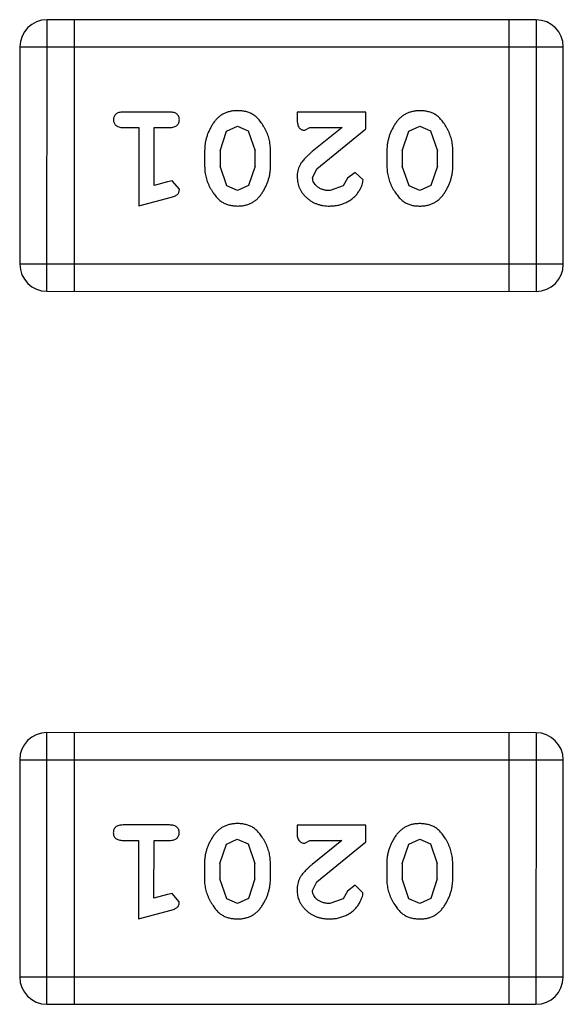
# Model space of a CAD drawing. Header units: millimetres. Extents: x 3 to 124, y -45 to 11.
# Tile 43 of 46: x 110.349 to 110.958, y -4.358 to -3.253. Entities that reach past the tile are written whole.
import ezdxf

# ---------------------------------------------------------------- set-up
doc = ezdxf.new("R2010")
doc.units = ezdxf.units.MM
doc.header["$LTSCALE"] = 1.21
doc.header["$MEASUREMENT"] = 0
doc.layers.get('0').update_dxf_attribs({"linetype": 'CONTINUOUS'})

msp = doc.modelspace()

# ---------------------------------------------------------------- linework, layer by layer
at = {"color": 6, "linetype": 'Continuous'}
for p, q in [((110.3791, -3.5579), (110.3792, -3.2531)), ((110.9278, -3.2532), (110.3792, -3.2531)), ((110.4097, -3.2531), (110.4096, -3.5579)), ((110.8973, -3.2532), (110.8973, -3.558)), ((110.9278, -3.2532), (110.9278, -3.558)), ((110.3487, -3.2836), (110.3486, -3.5274)), ((110.3487, -3.2836), (110.9583, -3.2837)), ((110.9582, -3.5275), (110.9583, -3.2837)), ((110.5166, -3.3568), (110.4647, -3.3567)), ((110.6598, -3.3568), (110.6598, -3.3646)), ((110.7369, -3.3568), (110.6598, -3.3568)), ((110.7369, -3.3757), (110.7369, -3.3568)), ((110.4647, -3.374), (110.482, -3.3741)), ((110.482, -3.3741), (110.482, -3.4621)), ((110.4993, -3.439), (110.4993, -3.3741)), ((110.4993, -3.3741), (110.5166, -3.3741)), ((110.5732, -3.4001), (110.5805, -3.3783)), ((110.5805, -3.3783), (110.5928, -3.3725)), ((110.5928, -3.3725), (110.6049, -3.3778)), ((110.6049, -3.3778), (110.6126, -3.4001)), ((110.6684, -3.3772), (110.6739, -3.3741)), ((110.6739, -3.3741), (110.7101, -3.3741)), ((110.7101, -3.3741), (110.6765, -3.4011)), ((110.6818, -3.4206), (110.7369, -3.3757)), ((110.7777, -3.4001), (110.785, -3.3783)), ((110.785, -3.3783), (110.7973, -3.3725)), ((110.7973, -3.3725), (110.8094, -3.3778)), ((110.8094, -3.3778), (110.8171, -3.4001)), ((110.5559, -3.3998), (110.5559, -3.4175)), ((110.5732, -3.4001), (110.5732, -3.4173)), ((110.6126, -3.4173), (110.6126, -3.4001)), ((110.6299, -3.4176), (110.6299, -3.3998)), ((110.7604, -3.3998), (110.7604, -3.4176)), ((110.7777, -3.4001), (110.7777, -3.4173)), ((110.8171, -3.4173), (110.8171, -3.4001)), ((110.8344, -3.4176), (110.8344, -3.3999)), ((110.5808, -3.4396), (110.5732, -3.4173)), ((110.6126, -3.4173), (110.6053, -3.4391)), ((110.6771, -3.4304), (110.6818, -3.4206)), ((110.7249, -3.4244), (110.7164, -3.431)), ((110.7337, -3.4329), (110.7249, -3.4244)), ((110.7853, -3.4396), (110.7777, -3.4173)), ((110.8171, -3.4173), (110.8098, -3.4391)), ((110.5143, -3.4349), (110.4993, -3.439)), ((110.5197, -3.4338), (110.5143, -3.4349)), ((110.5276, -3.4431), (110.5197, -3.4338)), ((110.7164, -3.431), (110.7114, -3.4395)), ((110.5929, -3.4449), (110.5808, -3.4396)), ((110.6053, -3.4391), (110.5929, -3.4449)), ((110.7114, -3.4395), (110.6966, -3.4449)), ((110.7975, -3.4449), (110.7853, -3.4396)), ((110.8098, -3.4391), (110.7975, -3.4449)), ((110.482, -3.4621), (110.5186, -3.4523)), ((110.9582, -3.5275), (110.3486, -3.5274)), ((110.3791, -3.5579), (110.9278, -3.558)), ((110.379, -4.3579), (110.379, -4.0531)), ((110.9277, -4.0532), (110.379, -4.0531)), ((110.4095, -4.0531), (110.4095, -4.3579)), ((110.8972, -4.0532), (110.8971, -4.358)), ((110.9277, -4.0532), (110.9276, -4.358)), ((110.3485, -4.0836), (110.3485, -4.3274)), ((110.3485, -4.0836), (110.9581, -4.0837)), ((110.9581, -4.3275), (110.9581, -4.0837)), ((110.5165, -4.1567), (110.4646, -4.1567)), ((110.6596, -4.1568), (110.6596, -4.1646)), ((110.7367, -4.1568), (110.6596, -4.1568)), ((110.7367, -4.1757), (110.7367, -4.1568)), ((110.4646, -4.174), (110.4819, -4.174)), ((110.4819, -4.174), (110.4818, -4.2621)), ((110.4991, -4.239), (110.4992, -4.174)), ((110.4992, -4.174), (110.5165, -4.174)), ((110.5803, -4.1783), (110.5926, -4.1725)), ((110.5926, -4.1725), (110.6048, -4.1778)), ((110.6683, -4.1772), (110.6738, -4.1741)), ((110.6738, -4.1741), (110.71, -4.1741)), ((110.71, -4.1741), (110.6764, -4.2011)), ((110.6817, -4.2206), (110.7367, -4.1757)), ((110.7849, -4.1783), (110.7972, -4.1725)), ((110.7972, -4.1725), (110.8093, -4.1778)), ((110.5731, -4.2001), (110.5803, -4.1783)), ((110.6048, -4.1778), (110.6124, -4.2001)), ((110.7776, -4.2001), (110.7849, -4.1783)), ((110.8093, -4.1778), (110.8169, -4.2001)), ((110.5558, -4.1998), (110.5558, -4.2175)), ((110.5731, -4.2001), (110.5731, -4.2173)), ((110.6124, -4.2173), (110.6124, -4.2001)), ((110.6297, -4.2175), (110.6297, -4.1998)), ((110.7603, -4.1998), (110.7603, -4.2176)), ((110.7776, -4.2001), (110.7776, -4.2173)), ((110.8169, -4.2173), (110.8169, -4.2001)), ((110.8342, -4.2176), (110.8342, -4.1998)), ((110.5807, -4.2396), (110.5731, -4.2173)), ((110.6124, -4.2173), (110.6052, -4.2391)), ((110.6769, -4.2303), (110.6817, -4.2206)), ((110.7852, -4.2396), (110.7776, -4.2173)), ((110.8169, -4.2173), (110.8097, -4.2391)), ((110.7162, -4.231), (110.7113, -4.2395)), ((110.7247, -4.2244), (110.7162, -4.231)), ((110.7336, -4.2329), (110.7247, -4.2244)), ((110.5142, -4.2349), (110.4991, -4.239)), ((110.5196, -4.2338), (110.5142, -4.2349)), ((110.5275, -4.2431), (110.5196, -4.2338)), ((110.5928, -4.2449), (110.5807, -4.2396)), ((110.6052, -4.2391), (110.5928, -4.2449)), ((110.7113, -4.2395), (110.6964, -4.2449)), ((110.7973, -4.2449), (110.7852, -4.2396)), ((110.8097, -4.2391), (110.7973, -4.2449)), ((110.4818, -4.2621), (110.5184, -4.2523)), ((110.9581, -4.3275), (110.3485, -4.3274)), ((110.379, -4.3579), (110.9276, -4.358))]:
    msp.add_line(p, q, dxfattribs=at)
for centre, start, end in [((110.3792, -3.2836), 89.9896, 179.9896), ((110.9278, -3.2837), 359.9896, 89.9896), ((110.3791, -3.5274), 179.9896, 269.9896), ((110.9278, -3.5275), 269.9896, 359.9896), ((110.379, -4.0836), 89.9896, 179.9896), ((110.9277, -4.0837), 359.9896, 89.9896), ((110.379, -4.3274), 179.9896, 269.9896), ((110.9276, -4.3275), 269.9896, 359.9896)]:
    msp.add_arc(centre, 0.0305, start, end, dxfattribs=at)
for points, knots in [([(110.4647, -3.3567), (110.4638, -3.3568), (110.4621, -3.3568), (110.4598, -3.3573), (110.4578, -3.358), (110.4563, -3.3591), (110.4551, -3.3604), (110.4543, -3.3619), (110.4538, -3.3636), (110.4537, -3.3648), (110.4537, -3.3654)], [0, 0, 0, 0, 0.169012, 0.317488, 0.445429, 0.560977, 0.67065, 0.776666, 0.88492, 1, 1, 1, 1]), ([(110.5276, -3.3654), (110.5276, -3.3648), (110.5275, -3.3636), (110.527, -3.3619), (110.5262, -3.3604), (110.525, -3.3591), (110.5235, -3.358), (110.5215, -3.3573), (110.5192, -3.3568), (110.5175, -3.3568), (110.5166, -3.3568)], [0, 0, 0, 0, 0.115051, 0.223278, 0.329269, 0.437893, 0.554681, 0.682591, 0.83103, 1, 1, 1, 1]), ([(110.5928, -3.3552), (110.5914, -3.3552), (110.5886, -3.3553), (110.5845, -3.356), (110.5806, -3.3571), (110.5771, -3.3587), (110.5737, -3.3607), (110.5707, -3.3633), (110.5679, -3.3662), (110.5654, -3.3696), (110.5632, -3.3732), (110.5613, -3.3769), (110.5596, -3.3806), (110.5583, -3.3843), (110.5572, -3.3882), (110.5565, -3.392), (110.556, -3.3959), (110.556, -3.3985), (110.5559, -3.3998)], [0, 0, 0, 0, 0.067217, 0.131051, 0.19272, 0.252824, 0.312745, 0.373449, 0.436041, 0.501494, 0.567761, 0.632087, 0.695096, 0.757109, 0.817993, 0.878657, 0.939311, 1, 1, 1, 1]), ([(110.6299, -3.3998), (110.6299, -3.3987), (110.6298, -3.3966), (110.6295, -3.3934), (110.629, -3.3903), (110.6283, -3.3872), (110.6275, -3.3842), (110.6263, -3.3812), (110.6251, -3.3782), (110.6236, -3.3753), (110.622, -3.3726), (110.6204, -3.3701), (110.6187, -3.3677), (110.6171, -3.3656), (110.6154, -3.3638), (110.6137, -3.3621), (110.612, -3.3607), (110.6096, -3.3591), (110.6064, -3.3575), (110.6022, -3.3562), (110.5977, -3.3553), (110.5945, -3.3552), (110.5928, -3.3552)], [0, 0, 0, 0, 0.049886, 0.09882, 0.148132, 0.19689, 0.246038, 0.295176, 0.345305, 0.395692, 0.445312, 0.491875, 0.535813, 0.577009, 0.616081, 0.652689, 0.687585, 0.720206, 0.785062, 0.85223, 0.923759, 1, 1, 1, 1]), ([(110.7973, -3.3552), (110.7959, -3.3553), (110.7931, -3.3553), (110.789, -3.3561), (110.7852, -3.3572), (110.7816, -3.3588), (110.7783, -3.3608), (110.7752, -3.3633), (110.7724, -3.3662), (110.77, -3.3696), (110.7678, -3.3732), (110.7658, -3.3769), (110.7641, -3.3806), (110.7628, -3.3844), (110.7618, -3.3882), (110.761, -3.392), (110.7605, -3.3959), (110.7605, -3.3985), (110.7604, -3.3998)], [0, 0, 0, 0, 0.067217, 0.131051, 0.19272, 0.252824, 0.312745, 0.373449, 0.436041, 0.501494, 0.567761, 0.632087, 0.695096, 0.757109, 0.817993, 0.878657, 0.939311, 1, 1, 1, 1]), ([(110.8344, -3.3999), (110.8344, -3.3988), (110.8343, -3.3966), (110.834, -3.3935), (110.8335, -3.3903), (110.8328, -3.3872), (110.832, -3.3842), (110.8308, -3.3812), (110.8296, -3.3782), (110.8281, -3.3754), (110.8265, -3.3726), (110.8249, -3.3701), (110.8233, -3.3678), (110.8216, -3.3657), (110.8199, -3.3638), (110.8182, -3.3621), (110.8165, -3.3607), (110.8141, -3.3591), (110.8109, -3.3575), (110.8067, -3.3562), (110.8022, -3.3554), (110.799, -3.3553), (110.7973, -3.3552)], [0, 0, 0, 0, 0.049886, 0.09882, 0.148132, 0.19689, 0.246038, 0.295176, 0.345305, 0.395692, 0.445312, 0.491875, 0.535813, 0.577009, 0.616081, 0.652689, 0.687585, 0.720206, 0.785062, 0.85223, 0.923759, 1, 1, 1, 1]), ([(110.4537, -3.3654), (110.4537, -3.366), (110.4538, -3.3672), (110.4543, -3.3689), (110.4551, -3.3704), (110.4563, -3.3717), (110.4578, -3.3728), (110.4598, -3.3735), (110.4621, -3.374), (110.4638, -3.374), (110.4647, -3.374)], [0, 0, 0, 0, 0.11517, 0.223509, 0.328254, 0.438012, 0.553651, 0.682263, 0.830856, 1, 1, 1, 1]), ([(110.5166, -3.3741), (110.5175, -3.374), (110.5192, -3.374), (110.5215, -3.3735), (110.5235, -3.3728), (110.525, -3.3717), (110.5262, -3.3704), (110.527, -3.3689), (110.5275, -3.3672), (110.5276, -3.366), (110.5276, -3.3654)], [0, 0, 0, 0, 0.169102, 0.317658, 0.446239, 0.563118, 0.671828, 0.776546, 0.884858, 1, 1, 1, 1]), ([(110.6598, -3.3646), (110.6598, -3.3657), (110.6598, -3.3677), (110.6603, -3.3704), (110.6609, -3.3726), (110.662, -3.3744), (110.6633, -3.3757), (110.6648, -3.3766), (110.6666, -3.3772), (110.6678, -3.3772), (110.6684, -3.3772)], [0, 0, 0, 0, 0.1844, 0.34094, 0.473574, 0.586824, 0.690029, 0.789175, 0.890445, 1, 1, 1, 1]), ([(110.6765, -3.4011), (110.6756, -3.4019), (110.674, -3.4034), (110.6716, -3.4056), (110.6695, -3.4077), (110.6676, -3.4097), (110.666, -3.4116), (110.6646, -3.4133), (110.6635, -3.415), (110.6624, -3.417), (110.6613, -3.4196), (110.6604, -3.4228), (110.6598, -3.426), (110.6598, -3.4283), (110.6598, -3.4294)], [0, 0, 0, 0, 0.103002, 0.197728, 0.285279, 0.365235, 0.437224, 0.502446, 0.560545, 0.611446, 0.707576, 0.80349, 0.900532, 1, 1, 1, 1]), ([(110.5559, -3.4175), (110.556, -3.4186), (110.556, -3.4208), (110.5563, -3.424), (110.5568, -3.4271), (110.5575, -3.4302), (110.5584, -3.4332), (110.5595, -3.4363), (110.5608, -3.4392), (110.5623, -3.4421), (110.5639, -3.4448), (110.5655, -3.4474), (110.5672, -3.4497), (110.5689, -3.4518), (110.5706, -3.4537), (110.5723, -3.4553), (110.574, -3.4567), (110.5764, -3.4583), (110.5796, -3.4599), (110.5837, -3.4612), (110.5883, -3.462), (110.5914, -3.4621), (110.5931, -3.4622)], [0, 0, 0, 0, 0.049855, 0.099516, 0.148482, 0.19758, 0.246804, 0.296268, 0.346517, 0.397047, 0.446826, 0.49336, 0.537801, 0.579207, 0.617974, 0.654833, 0.689171, 0.722088, 0.786392, 0.853518, 0.924186, 1, 1, 1, 1]), ([(110.5931, -3.4622), (110.5945, -3.4621), (110.5973, -3.4621), (110.6014, -3.4613), (110.6052, -3.4602), (110.6088, -3.4586), (110.6121, -3.4566), (110.6152, -3.4541), (110.6179, -3.4511), (110.6204, -3.4477), (110.6226, -3.4441), (110.6245, -3.4404), (110.6262, -3.4367), (110.6275, -3.433), (110.6286, -3.4292), (110.6293, -3.4253), (110.6298, -3.4215), (110.6298, -3.4189), (110.6299, -3.4176)], [0, 0, 0, 0, 0.06692, 0.130834, 0.19258, 0.252759, 0.312631, 0.373411, 0.436359, 0.501894, 0.568244, 0.632472, 0.69556, 0.757163, 0.818592, 0.878885, 0.939235, 1, 1, 1, 1]), ([(110.7604, -3.4176), (110.7605, -3.4187), (110.7605, -3.4208), (110.7608, -3.424), (110.7613, -3.4271), (110.762, -3.4302), (110.7629, -3.4333), (110.764, -3.4363), (110.7653, -3.4393), (110.7668, -3.4421), (110.7684, -3.4449), (110.77, -3.4474), (110.7717, -3.4497), (110.7734, -3.4519), (110.7751, -3.4537), (110.7768, -3.4554), (110.7785, -3.4568), (110.7809, -3.4583), (110.7841, -3.4599), (110.7882, -3.4613), (110.7928, -3.4621), (110.7959, -3.4622), (110.7976, -3.4622)], [0, 0, 0, 0, 0.049855, 0.099516, 0.148482, 0.19758, 0.246804, 0.296268, 0.346517, 0.397047, 0.446826, 0.49336, 0.537801, 0.579207, 0.617974, 0.654833, 0.689171, 0.722088, 0.786392, 0.853518, 0.924186, 1, 1, 1, 1]), ([(110.7976, -3.4622), (110.799, -3.4622), (110.8018, -3.4621), (110.8059, -3.4614), (110.8097, -3.4603), (110.8133, -3.4587), (110.8166, -3.4566), (110.8197, -3.4541), (110.8225, -3.4511), (110.8249, -3.4477), (110.8271, -3.4442), (110.829, -3.4405), (110.8307, -3.4368), (110.832, -3.433), (110.8331, -3.4292), (110.8338, -3.4254), (110.8343, -3.4215), (110.8344, -3.4189), (110.8344, -3.4176)], [0, 0, 0, 0, 0.06692, 0.130834, 0.19258, 0.252759, 0.312631, 0.373411, 0.436359, 0.501894, 0.568244, 0.632472, 0.69556, 0.757163, 0.818592, 0.878885, 0.939235, 1, 1, 1, 1]), ([(110.6598, -3.4294), (110.6598, -3.4305), (110.6599, -3.4327), (110.6603, -3.436), (110.6612, -3.4391), (110.6623, -3.442), (110.6637, -3.4449), (110.6655, -3.4476), (110.6676, -3.4502), (110.67, -3.4526), (110.6727, -3.4549), (110.6755, -3.4569), (110.6786, -3.4585), (110.6818, -3.4599), (110.6852, -3.4609), (110.6888, -3.4617), (110.6925, -3.4621), (110.6951, -3.4622), (110.6964, -3.4622)], [0, 0, 0, 0, 0.060981, 0.120256, 0.178148, 0.236115, 0.293993, 0.352864, 0.413358, 0.476056, 0.539296, 0.602396, 0.665116, 0.728325, 0.792919, 0.859317, 0.928302, 1, 1, 1, 1]), ([(110.6966, -3.4449), (110.6951, -3.4448), (110.6925, -3.4448), (110.6886, -3.4439), (110.6853, -3.4425), (110.6824, -3.4406), (110.6801, -3.4383), (110.6783, -3.4359), (110.6773, -3.4332), (110.6771, -3.4313), (110.6771, -3.4304)], [0, 0, 0, 0, 0.156344, 0.299348, 0.4327, 0.561, 0.682299, 0.791883, 0.89611, 1, 1, 1, 1]), ([(110.6964, -3.4622), (110.6981, -3.4621), (110.7015, -3.462), (110.7064, -3.4612), (110.7112, -3.4597), (110.7157, -3.4577), (110.7198, -3.4553), (110.7235, -3.4524), (110.7266, -3.4492), (110.7291, -3.4456), (110.7311, -3.4421), (110.7325, -3.4387), (110.7335, -3.4357), (110.7336, -3.4338), (110.7337, -3.4329)], [0, 0, 0, 0, 0.098286, 0.193983, 0.289056, 0.384352, 0.477435, 0.566197, 0.652355, 0.737986, 0.818188, 0.887401, 0.94802, 1, 1, 1, 1]), ([(110.5186, -3.4523), (110.5194, -3.452), (110.521, -3.4515), (110.5231, -3.4507), (110.5247, -3.4498), (110.5259, -3.4488), (110.5267, -3.4476), (110.5272, -3.4462), (110.5276, -3.4447), (110.5276, -3.4437), (110.5276, -3.4431)], [0, 0, 0, 0, 0.187321, 0.344927, 0.475328, 0.579604, 0.674244, 0.773631, 0.882025, 1, 1, 1, 1]), ([(110.4646, -4.1567), (110.4637, -4.1568), (110.462, -4.1568), (110.4597, -4.1573), (110.4577, -4.158), (110.4561, -4.1591), (110.455, -4.1604), (110.4541, -4.1619), (110.4536, -4.1636), (110.4536, -4.1648), (110.4535, -4.1654)], [0, 0, 0, 0, 0.169012, 0.317488, 0.445429, 0.560977, 0.67065, 0.776666, 0.88492, 1, 1, 1, 1]), ([(110.4535, -4.1654), (110.4536, -4.166), (110.4536, -4.1672), (110.4541, -4.1689), (110.455, -4.1704), (110.4561, -4.1717), (110.4577, -4.1728), (110.4596, -4.1735), (110.462, -4.174), (110.4637, -4.174), (110.4646, -4.174)], [0, 0, 0, 0, 0.11517, 0.223509, 0.328254, 0.438012, 0.553651, 0.682263, 0.830856, 1, 1, 1, 1]), ([(110.5275, -4.1654), (110.5274, -4.1648), (110.5274, -4.1636), (110.5269, -4.1619), (110.526, -4.1604), (110.5249, -4.1591), (110.5233, -4.158), (110.5214, -4.1573), (110.519, -4.1568), (110.5174, -4.1568), (110.5165, -4.1567)], [0, 0, 0, 0, 0.115051, 0.223278, 0.329269, 0.437893, 0.554681, 0.682591, 0.83103, 1, 1, 1, 1]), ([(110.5165, -4.174), (110.5174, -4.174), (110.519, -4.174), (110.5214, -4.1735), (110.5233, -4.1728), (110.5249, -4.1717), (110.526, -4.1704), (110.5269, -4.1689), (110.5274, -4.1672), (110.5274, -4.166), (110.5275, -4.1654)], [0, 0, 0, 0, 0.169102, 0.317658, 0.446239, 0.563118, 0.671828, 0.776546, 0.884858, 1, 1, 1, 1]), ([(110.5927, -4.1552), (110.5912, -4.1552), (110.5884, -4.1553), (110.5843, -4.156), (110.5805, -4.1571), (110.5769, -4.1587), (110.5736, -4.1607), (110.5706, -4.1633), (110.5678, -4.1662), (110.5653, -4.1696), (110.5631, -4.1732), (110.5611, -4.1769), (110.5595, -4.1806), (110.5581, -4.1843), (110.5571, -4.1881), (110.5563, -4.192), (110.5559, -4.1959), (110.5558, -4.1985), (110.5558, -4.1998)], [0, 0, 0, 0, 0.067217, 0.131051, 0.19272, 0.252824, 0.312745, 0.373449, 0.436041, 0.501494, 0.567761, 0.632087, 0.695096, 0.757109, 0.817993, 0.878657, 0.939311, 1, 1, 1, 1]), ([(110.6297, -4.1998), (110.6297, -4.1987), (110.6297, -4.1966), (110.6294, -4.1934), (110.6289, -4.1903), (110.6282, -4.1872), (110.6273, -4.1842), (110.6262, -4.1812), (110.6249, -4.1782), (110.6234, -4.1753), (110.6219, -4.1726), (110.6202, -4.17), (110.6186, -4.1677), (110.617, -4.1656), (110.6153, -4.1638), (110.6136, -4.1621), (110.6118, -4.1607), (110.6095, -4.1591), (110.6063, -4.1575), (110.6021, -4.1562), (110.5975, -4.1553), (110.5943, -4.1552), (110.5927, -4.1552)], [0, 0, 0, 0, 0.049886, 0.09882, 0.148132, 0.19689, 0.246038, 0.295176, 0.345305, 0.395692, 0.445312, 0.491875, 0.535813, 0.577009, 0.616081, 0.652689, 0.687585, 0.720206, 0.785062, 0.85223, 0.923759, 1, 1, 1, 1]), ([(110.6596, -4.1646), (110.6596, -4.1657), (110.6597, -4.1677), (110.6601, -4.1704), (110.6608, -4.1726), (110.6619, -4.1744), (110.6632, -4.1757), (110.6647, -4.1766), (110.6664, -4.1771), (110.6676, -4.1772), (110.6683, -4.1772)], [0, 0, 0, 0, 0.1844, 0.34094, 0.473574, 0.586824, 0.690029, 0.789175, 0.890445, 1, 1, 1, 1]), ([(110.7972, -4.1552), (110.7958, -4.1553), (110.7929, -4.1553), (110.7888, -4.156), (110.785, -4.1572), (110.7814, -4.1588), (110.7781, -4.1608), (110.7751, -4.1633), (110.7723, -4.1662), (110.7698, -4.1696), (110.7676, -4.1732), (110.7657, -4.1769), (110.764, -4.1806), (110.7626, -4.1844), (110.7616, -4.1882), (110.7608, -4.192), (110.7604, -4.1959), (110.7603, -4.1985), (110.7603, -4.1998)], [0, 0, 0, 0, 0.067217, 0.131051, 0.19272, 0.252824, 0.312745, 0.373449, 0.436041, 0.501494, 0.567761, 0.632087, 0.695096, 0.757109, 0.817993, 0.878657, 0.939311, 1, 1, 1, 1]), ([(110.8342, -4.1998), (110.8342, -4.1988), (110.8342, -4.1966), (110.8339, -4.1935), (110.8334, -4.1903), (110.8327, -4.1872), (110.8318, -4.1842), (110.8307, -4.1812), (110.8294, -4.1782), (110.828, -4.1754), (110.8264, -4.1726), (110.8248, -4.1701), (110.8231, -4.1678), (110.8215, -4.1657), (110.8198, -4.1638), (110.8181, -4.1621), (110.8163, -4.1607), (110.814, -4.1591), (110.8108, -4.1575), (110.8066, -4.1562), (110.802, -4.1554), (110.7988, -4.1553), (110.7972, -4.1552)], [0, 0, 0, 0, 0.049886, 0.09882, 0.148132, 0.19689, 0.246038, 0.295176, 0.345305, 0.395692, 0.445312, 0.491875, 0.535813, 0.577009, 0.616081, 0.652689, 0.687585, 0.720206, 0.785062, 0.85223, 0.923759, 1, 1, 1, 1]), ([(110.6764, -4.2011), (110.6755, -4.2019), (110.6738, -4.2034), (110.6714, -4.2056), (110.6693, -4.2077), (110.6675, -4.2097), (110.6658, -4.2116), (110.6645, -4.2133), (110.6634, -4.215), (110.6623, -4.217), (110.6612, -4.2196), (110.6603, -4.2227), (110.6597, -4.226), (110.6596, -4.2283), (110.6596, -4.2294)], [0, 0, 0, 0, 0.103002, 0.197728, 0.285279, 0.365235, 0.437224, 0.502446, 0.560545, 0.611446, 0.707576, 0.80349, 0.900532, 1, 1, 1, 1]), ([(110.5558, -4.2175), (110.5558, -4.2186), (110.5558, -4.2208), (110.5561, -4.2239), (110.5567, -4.2271), (110.5573, -4.2302), (110.5583, -4.2332), (110.5594, -4.2362), (110.5607, -4.2392), (110.5622, -4.2421), (110.5638, -4.2448), (110.5654, -4.2474), (110.5671, -4.2497), (110.5687, -4.2518), (110.5704, -4.2537), (110.5721, -4.2553), (110.5739, -4.2567), (110.5762, -4.2583), (110.5794, -4.2599), (110.5836, -4.2612), (110.5881, -4.262), (110.5913, -4.2621), (110.5929, -4.2622)], [0, 0, 0, 0, 0.049855, 0.099516, 0.148482, 0.19758, 0.246804, 0.296268, 0.346517, 0.397047, 0.446826, 0.49336, 0.537801, 0.579207, 0.617974, 0.654833, 0.689171, 0.722088, 0.786392, 0.853518, 0.924186, 1, 1, 1, 1]), ([(110.5929, -4.2622), (110.5944, -4.2621), (110.5972, -4.262), (110.6012, -4.2613), (110.6051, -4.2602), (110.6087, -4.2586), (110.612, -4.2566), (110.615, -4.2541), (110.6178, -4.2511), (110.6203, -4.2477), (110.6225, -4.2441), (110.6244, -4.2404), (110.626, -4.2367), (110.6274, -4.233), (110.6284, -4.2292), (110.6292, -4.2253), (110.6296, -4.2215), (110.6297, -4.2189), (110.6297, -4.2175)], [0, 0, 0, 0, 0.06692, 0.130834, 0.19258, 0.252759, 0.312631, 0.373411, 0.436359, 0.501894, 0.568244, 0.632472, 0.69556, 0.757163, 0.818592, 0.878885, 0.939235, 1, 1, 1, 1]), ([(110.7603, -4.2176), (110.7603, -4.2186), (110.7604, -4.2208), (110.7606, -4.224), (110.7612, -4.2271), (110.7619, -4.2302), (110.7628, -4.2333), (110.7639, -4.2363), (110.7652, -4.2392), (110.7667, -4.2421), (110.7683, -4.2449), (110.7699, -4.2474), (110.7716, -4.2497), (110.7732, -4.2518), (110.7749, -4.2537), (110.7766, -4.2553), (110.7784, -4.2568), (110.7807, -4.2583), (110.7839, -4.2599), (110.7881, -4.2612), (110.7926, -4.262), (110.7958, -4.2621), (110.7974, -4.2622)], [0, 0, 0, 0, 0.049855, 0.099516, 0.148482, 0.19758, 0.246804, 0.296268, 0.346517, 0.397047, 0.446826, 0.49336, 0.537801, 0.579207, 0.617974, 0.654833, 0.689171, 0.722088, 0.786392, 0.853518, 0.924186, 1, 1, 1, 1]), ([(110.7974, -4.2622), (110.7989, -4.2622), (110.8017, -4.2621), (110.8058, -4.2614), (110.8096, -4.2602), (110.8132, -4.2587), (110.8165, -4.2566), (110.8195, -4.2541), (110.8223, -4.2511), (110.8248, -4.2477), (110.827, -4.2441), (110.8289, -4.2405), (110.8306, -4.2368), (110.8319, -4.233), (110.833, -4.2292), (110.8337, -4.2254), (110.8342, -4.2215), (110.8342, -4.2189), (110.8342, -4.2176)], [0, 0, 0, 0, 0.06692, 0.130834, 0.19258, 0.252759, 0.312631, 0.373411, 0.436359, 0.501894, 0.568244, 0.632472, 0.69556, 0.757163, 0.818592, 0.878885, 0.939235, 1, 1, 1, 1]), ([(110.6596, -4.2294), (110.6596, -4.2305), (110.6597, -4.2327), (110.6602, -4.236), (110.661, -4.2391), (110.6621, -4.242), (110.6636, -4.2449), (110.6654, -4.2476), (110.6675, -4.2502), (110.6699, -4.2526), (110.6725, -4.2549), (110.6754, -4.2568), (110.6784, -4.2585), (110.6816, -4.2599), (110.685, -4.2609), (110.6886, -4.2617), (110.6924, -4.2621), (110.695, -4.2621), (110.6963, -4.2622)], [0, 0, 0, 0, 0.060981, 0.120256, 0.178148, 0.236115, 0.293993, 0.352864, 0.413358, 0.476056, 0.539296, 0.602396, 0.665116, 0.728325, 0.792919, 0.859317, 0.928302, 1, 1, 1, 1]), ([(110.6964, -4.2449), (110.695, -4.2448), (110.6923, -4.2447), (110.6885, -4.2439), (110.6851, -4.2425), (110.6822, -4.2406), (110.6799, -4.2383), (110.6782, -4.2358), (110.6771, -4.2331), (110.677, -4.2313), (110.6769, -4.2303)], [0, 0, 0, 0, 0.156344, 0.299348, 0.4327, 0.561, 0.682299, 0.791883, 0.89611, 1, 1, 1, 1]), ([(110.6963, -4.2622), (110.698, -4.2621), (110.7013, -4.262), (110.7063, -4.2611), (110.711, -4.2597), (110.7155, -4.2577), (110.7197, -4.2553), (110.7233, -4.2524), (110.7265, -4.2492), (110.729, -4.2456), (110.7309, -4.242), (110.7324, -4.2387), (110.7333, -4.2357), (110.7335, -4.2338), (110.7336, -4.2329)], [0, 0, 0, 0, 0.098286, 0.193983, 0.289056, 0.384352, 0.477435, 0.566197, 0.652355, 0.737986, 0.818188, 0.887401, 0.94802, 1, 1, 1, 1]), ([(110.5184, -4.2523), (110.5193, -4.252), (110.5208, -4.2515), (110.5229, -4.2507), (110.5245, -4.2498), (110.5257, -4.2487), (110.5265, -4.2476), (110.5271, -4.2462), (110.5274, -4.2447), (110.5275, -4.2437), (110.5275, -4.2431)], [0, 0, 0, 0, 0.187321, 0.344927, 0.475328, 0.579604, 0.674244, 0.773631, 0.882025, 1, 1, 1, 1])]:
    msp.add_open_spline(points, degree=3, knots=knots, dxfattribs=at)

doc.saveas('drawing.dxf')
